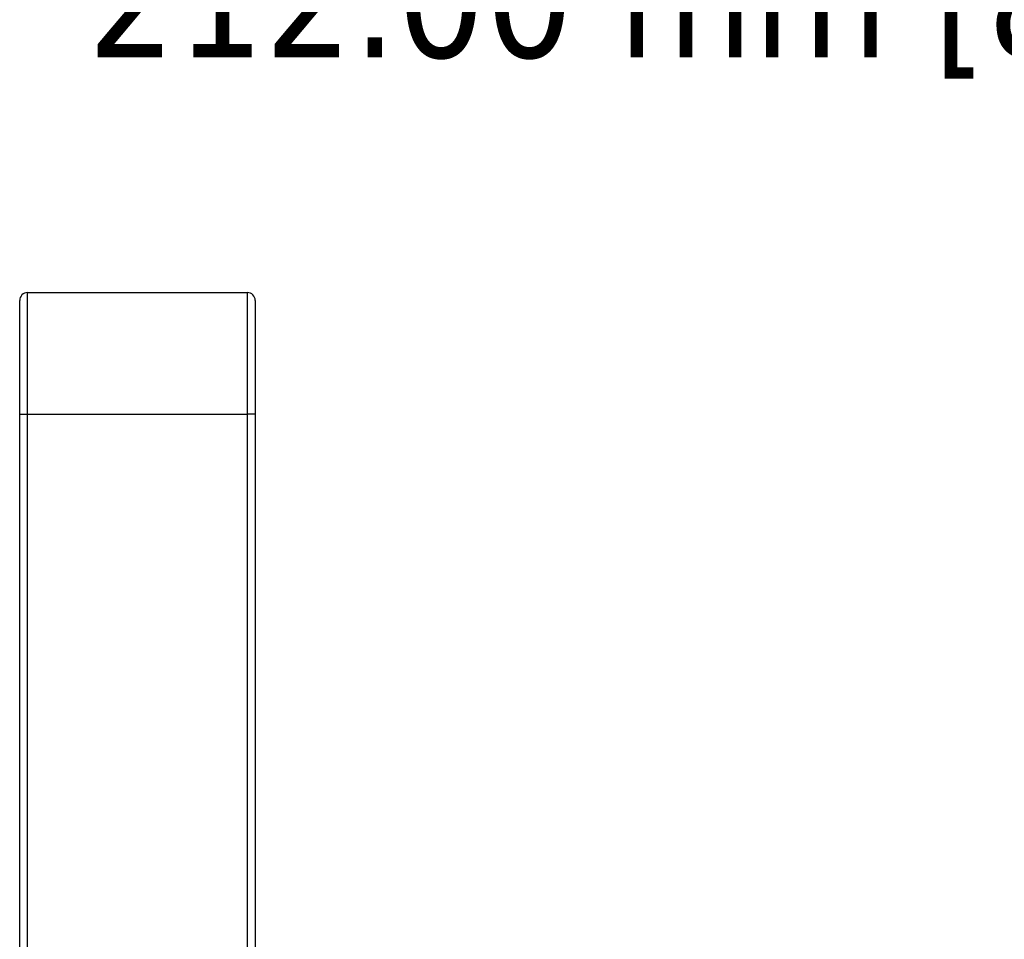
# Paper-space layout 'Sheet' of a CAD drawing. Header units: inches. Extents: x 0.2 to 10.8, y 0.2 to 8.3.
# Tile 152 of 256: x 1.3 to 2.3, y 4.9 to 5.9. Entities that reach past the tile are written whole.
import ezdxf

# ---------------------------------------------------------------- set-up
doc = ezdxf.new("R2010")
doc.units = ezdxf.units.IN
doc.header["$MEASUREMENT"] = 0
doc.layers.get('0').update_dxf_attribs({"lineweight": 5})
doc.styles.add('My Text', font='tahoma.ttf')
doc.dimstyles.new('My Dimension - mm [in] (ANSI)$0', dxfattribs={"dimtxt": 0.12, "dimasz": 0.098425, "dimexe": 0.125, "dimexo": 0.063, "dimgap": 0.031496, "dimtad": 0, "dimlfac": 250, "dimzin": 4, "dimdsep": 46, "dimtxsty": 'My Text', "dimblk": 'Filled-1', "dimcen": 0.09, "dimclrd": 1, "dimclre": 1, "dimclrt": 1, "dimadec": 1, "dimazin": 1, "dimtfac": 1, "dimtofl": 0, "dimtmove": 0, "dimatfit": 3, "dimfxl": 1, "dimtolj": 1, "dimtzin": 4, "dimlwd": -1, "dimlwe": -1, "dimarcsym": 0})

# ---------------------------------------------------------------- blocks, each defined once
blk = doc.blocks.new('*D13')
at = {"color": 1, "true_color": 0xff0000}
for p, q in [((3.0734, 5.5198), (3.0734, 6.0093)), ((3.9214, 5.5198), (3.9214, 6.0093)), ((3.0734, 5.8843), (2.9749, 5.8843)), ((3.1718, 5.8843), (3.8229, 5.8843))]:
    blk.add_line(p, q, dxfattribs=at)
at = {"layer": 'Defpoints', "color": 0}
for p in [(3.9214, 5.8843), (3.0734, 5.4568), (3.9214, 5.4568)]:
    blk.add_point(p, dxfattribs=at)
at = {"color": 1, "true_color": 0xff0000, "insert": (2.1551, 5.8843), "char_height": 0.12, "attachment_point": 5, "style": 'My Text'}
blk.add_mtext('\\A1;212.00 mm [8.346 in]', dxfattribs=at)
blk = doc.blocks.new('Filled-1')

psp = doc.layouts.new('Sheet')

# ---------------------------------------------------------------- linework, layer by layer
at = {"color": 0, "linetype": 'ByBlock', "lineweight": -3}
for p, q in [((1.318454, 4.28891), (1.318454, 5.595566)), ((1.318454, 5.595566), (1.542454, 5.595566)), ((1.542454, 4.419167), (1.542454, 5.595566)), ((1.310454, 4.271566), (1.310454, 5.587566)), ((1.550454, 5.587566), (1.550454, 4.275566)), ((1.310454, 5.471566), (1.318454, 5.471566)), ((1.318454, 5.471566), (1.542454, 5.471566)), ((1.550454, 5.471566), (1.542454, 5.471566))]:
    psp.add_line(p, q, dxfattribs=at)
for centre, start, end in [((1.318454, 5.587566), 90, 180), ((1.542454, 5.587566), 0, 90)]:
    psp.add_arc(centre, 0.008, start, end, dxfattribs=at)

# ---------------------------------------------------------------- dimensions: what is measured, and where the dimension line sits
dim = psp.add_linear_dim(base=(3.921363, 5.884321), p1=(3.073363, 5.45681), p2=(3.921363, 5.45681), dimstyle='My Dimension - mm [in] (ANSI)$0', override={"dimpost": ' mm'})
dim.commit()
dim.dimension.update_dxf_attribs({"geometry": '*D13', "text_midpoint": (2.155061, 5.884321), "dimtype": 160})

doc.saveas('drawing.dxf')
